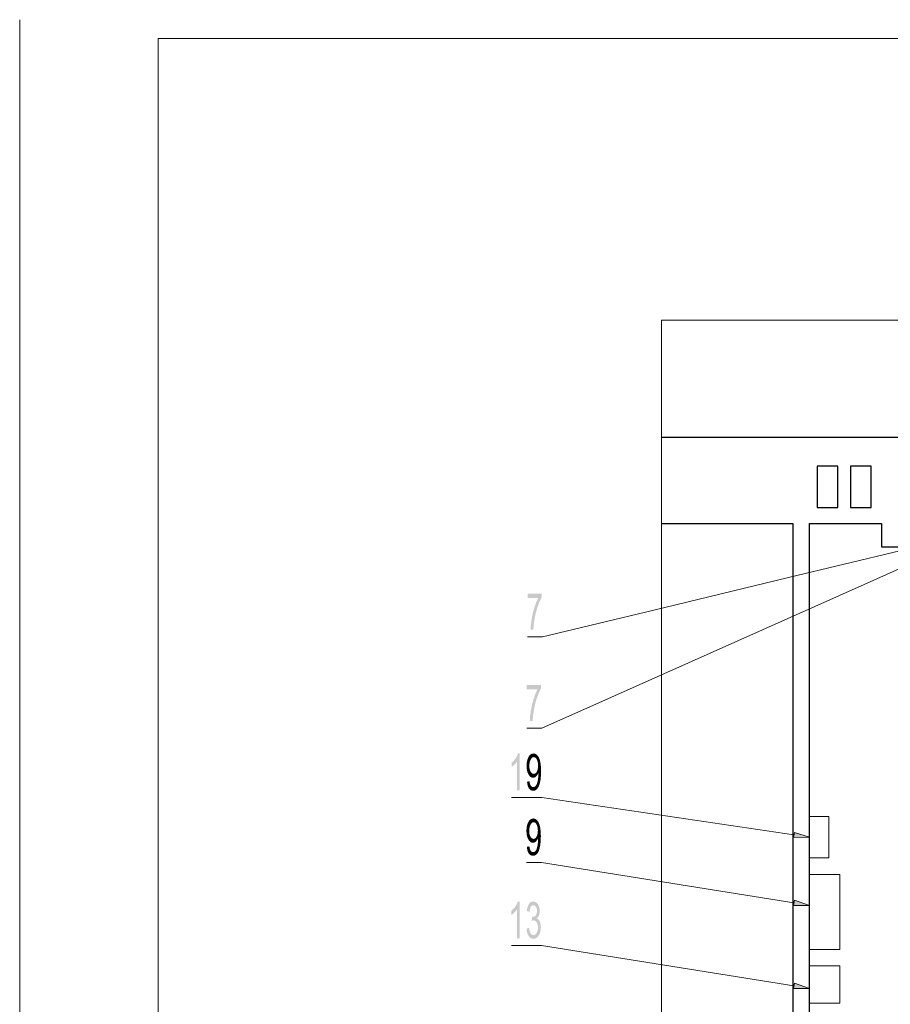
# Model space of a CAD drawing. Header units: millimetres. Extents: x 116 to 15750, y -6945 to 9999.
# Tile 48 of 150: x 3877 to 5162, y -2177 to -724. Entities that reach past the tile are written whole.
import ezdxf

# ---------------------------------------------------------------- set-up
doc = ezdxf.new("R2010")
doc.units = ezdxf.units.MM
doc.layers.get('0').update_dxf_attribs({"color": 252})
doc.layers.add('I-SCIANA', color=252, linetype='Continuous')

msp = doc.modelspace()

# ---------------------------------------------------------------- hatches: boundary and pattern name
h = msp.add_hatch(color=7)
h.dxf.hatch_style = 2
h.paths.add_polyline_path([(4647.3, -1576.3), (4644.2, -1582.5), (4641.6, -1589.7), (4639.1, -1597.8), (4637, -1606.5), (4635.6, -1615.3), (4634.9, -1624.4), (4630.9, -1624.4), (4631.3, -1616.8), (4632.4, -1608.8), (4634.1, -1600.2), (4636.4, -1591.9), (4639.1, -1584.2), (4642.2, -1577.6), (4626.4, -1577.6), (4626.4, -1571.1), (4647.3, -1571.1)])
h = msp.add_hatch(color=7)
h.dxf.hatch_style = 2
h.paths.add_polyline_path([(4646.2, -1711.1), (4643.2, -1717.3), (4640.4, -1724.5), (4637.9, -1732.7), (4636, -1741.3), (4634.6, -1750.1), (4633.8, -1759.1), (4629.7, -1759.1), (4630.2, -1751.6), (4631.3, -1743.5), (4633.1, -1735), (4635.3, -1726.7), (4638, -1719.1), (4641.1, -1712.3), (4625.2, -1712.3), (4625.2, -1705.9), (4646.2, -1705.9)])
h = msp.add_hatch(color=7)
h.dxf.hatch_style = 2
h.paths.add_polyline_path([(4614.8, -1861.3), (4610.8, -1861.3), (4610.8, -1819), (4608.6, -1822.1), (4606, -1824.7), (4602.8, -1827), (4602.8, -1820.7), (4606.1, -1817.8), (4608.6, -1814.5), (4610.7, -1811), (4612.2, -1807.1), (4614.8, -1807.1)])
h = msp.add_hatch(color=7)
h.dxf.hatch_style = 2
h.paths.add_polyline_path([(4625.6, -1818.1), (4626.6, -1815), (4630.9, -1816.4)])
h = msp.add_hatch(color=7)
h.dxf.hatch_style = 2
h.paths.add_polyline_path([(4625.6, -1818.1), (4630.9, -1816.4), (4629.8, -1819)])
h = msp.add_hatch(color=7)
h.dxf.hatch_style = 2
h.paths.add_polyline_path([(4626.6, -1815), (4627.8, -1812.2), (4629.3, -1809.9)])
h = msp.add_hatch(color=7)
h.dxf.hatch_style = 2
h.paths.add_polyline_path([(4626.6, -1815), (4629.3, -1809.9), (4632, -1814.6)])
h = msp.add_hatch(color=7)
h.dxf.hatch_style = 2
h.paths.add_polyline_path([(4626.6, -1815), (4632, -1814.6), (4630.9, -1816.4)])
h = msp.add_hatch(color=7)
h.dxf.hatch_style = 2
h.paths.add_polyline_path([(4629.3, -1809.9), (4631.1, -1808.3), (4633.1, -1813.4)])
h = msp.add_hatch(color=7)
h.dxf.hatch_style = 2
h.paths.add_polyline_path([(4629.3, -1809.9), (4633.1, -1813.4), (4632, -1814.6)])
h = msp.add_hatch(color=7)
h.dxf.hatch_style = 2
h.paths.add_polyline_path([(4631.1, -1808.3), (4633.1, -1807.4), (4634.2, -1812.7)])
h = msp.add_hatch(color=7)
h.dxf.hatch_style = 2
h.paths.add_polyline_path([(4631.1, -1808.3), (4634.2, -1812.7), (4633.1, -1813.4)])
h = msp.add_hatch(color=7)
h.dxf.hatch_style = 2
h.paths.add_polyline_path([(4633.1, -1807.4), (4635.1, -1807.1), (4636.9, -1807.3)])
h = msp.add_hatch(color=7)
h.dxf.hatch_style = 2
h.paths.add_polyline_path([(4633.1, -1807.4), (4636.9, -1807.3), (4635.6, -1812.5)])
h = msp.add_hatch(color=7)
h.dxf.hatch_style = 2
h.paths.add_polyline_path([(4633.1, -1807.4), (4635.6, -1812.5), (4634.2, -1812.7)])
h = msp.add_hatch(color=7)
h.dxf.hatch_style = 2
h.paths.add_polyline_path([(4636.9, -1807.3), (4636.9, -1812.7), (4635.6, -1812.5)])
h = msp.add_hatch(color=7)
h.dxf.hatch_style = 2
h.paths.add_polyline_path([(4636.9, -1807.3), (4638.5, -1808), (4636.9, -1812.7)])
h = msp.add_hatch(color=7)
h.dxf.hatch_style = 2
h.paths.add_polyline_path([(4638.5, -1808), (4638.1, -1813.4), (4636.9, -1812.7)])
h = msp.add_hatch(color=7)
h.dxf.hatch_style = 2
h.paths.add_polyline_path([(4638.5, -1808), (4640.2, -1809.1), (4638.1, -1813.4)])
h = msp.add_hatch(color=7)
h.dxf.hatch_style = 2
h.paths.add_polyline_path([(4640.2, -1809.1), (4639.2, -1814.5), (4638.1, -1813.4)])
h = msp.add_hatch(color=7)
h.dxf.hatch_style = 2
h.paths.add_polyline_path([(4640.2, -1809.1), (4641.6, -1810.8), (4639.2, -1814.5)])
h = msp.add_hatch(color=7)
h.dxf.hatch_style = 2
h.paths.add_polyline_path([(4641.6, -1810.8), (4640.1, -1816.1), (4639.2, -1814.5)])
h = msp.add_hatch(color=7)
h.dxf.hatch_style = 2
h.paths.add_polyline_path([(4641.6, -1810.8), (4643, -1812.9), (4640.1, -1816.1)])
h = msp.add_hatch(color=7)
h.dxf.hatch_style = 2
h.paths.add_polyline_path([(4643, -1812.9), (4641, -1818.7), (4640.1, -1816.1)])
h = msp.add_hatch(color=7)
h.dxf.hatch_style = 2
h.paths.add_polyline_path([(4643, -1812.9), (4644.4, -1816.4), (4641, -1818.7)])
h = msp.add_hatch(color=7)
h.dxf.hatch_style = 2
h.paths.add_polyline_path([(4644.4, -1816.4), (4641.7, -1821.6), (4641, -1818.7)])
h = msp.add_hatch(color=7)
h.dxf.hatch_style = 2
h.paths.add_polyline_path([(4644.4, -1816.4), (4645.4, -1820.9), (4641.7, -1821.6)])
h = msp.add_hatch(color=7)
h.dxf.hatch_style = 2
h.paths.add_polyline_path([(4629.2, -1822.2), (4625, -1825.3), (4625.1, -1821.5)])
h = msp.add_hatch(color=7)
h.dxf.hatch_style = 2
h.paths.add_polyline_path([(4629.2, -1822.2), (4629.1, -1825.5), (4625, -1825.3)])
h = msp.add_hatch(color=7)
h.dxf.hatch_style = 2
h.paths.add_polyline_path([(4625.1, -1829), (4625, -1825.3), (4629.1, -1825.5)])
h = msp.add_hatch(color=7)
h.dxf.hatch_style = 2
h.paths.add_polyline_path([(4625.1, -1821.5), (4625.6, -1818.1), (4629.8, -1819)])
h = msp.add_hatch(color=7)
h.dxf.hatch_style = 2
h.paths.add_polyline_path([(4625.1, -1821.5), (4629.8, -1819), (4629.2, -1822.2)])
h = msp.add_hatch(color=7)
h.dxf.hatch_style = 2
h.paths.add_polyline_path([(4625.1, -1829), (4629.1, -1825.5), (4629.2, -1828.7)])
h = msp.add_hatch(color=7)
h.dxf.hatch_style = 2
h.paths.add_polyline_path([(4625.6, -1832.5), (4625.1, -1829), (4629.2, -1828.7)])
h = msp.add_hatch(color=7)
h.dxf.hatch_style = 2
h.paths.add_polyline_path([(4625.6, -1832.5), (4629.2, -1828.7), (4629.8, -1831.5)])
h = msp.add_hatch(color=7)
h.dxf.hatch_style = 2
h.paths.add_polyline_path([(4646.1, -1826.5), (4646.2, -1833.1), (4641.1, -1831.2)])
h = msp.add_hatch(color=7)
h.dxf.hatch_style = 2
h.paths.add_polyline_path([(4646.1, -1826.5), (4641.1, -1831.2), (4641.7, -1828.3)])
h = msp.add_hatch(color=7)
h.dxf.hatch_style = 2
h.paths.add_polyline_path([(4645.4, -1820.9), (4641.9, -1825.1), (4641.7, -1821.6)])
h = msp.add_hatch(color=7)
h.dxf.hatch_style = 2
h.paths.add_polyline_path([(4641.7, -1828.3), (4641.9, -1825.1), (4646.1, -1826.5)])
h = msp.add_hatch(color=7)
h.dxf.hatch_style = 2
h.paths.add_polyline_path([(4645.4, -1820.9), (4646.1, -1826.5), (4641.9, -1825.1)])
h = msp.add_hatch(color=7)
h.dxf.hatch_style = 2
h.paths.add_polyline_path([(4626.5, -1835.5), (4625.6, -1832.5), (4629.8, -1831.5)])
h = msp.add_hatch(color=7)
h.dxf.hatch_style = 2
h.paths.add_polyline_path([(4626.5, -1835.5), (4629.8, -1831.5), (4630.9, -1833.9)])
h = msp.add_hatch(color=7)
h.dxf.hatch_style = 2
h.paths.add_polyline_path([(4629.2, -1840.2), (4626.5, -1835.5), (4630.9, -1833.9)])
h = msp.add_hatch(color=7)
h.dxf.hatch_style = 2
h.paths.add_polyline_path([(4629.2, -1840.2), (4627.8, -1838.1), (4626.5, -1835.5)])
h = msp.add_hatch(color=7)
h.dxf.hatch_style = 2
h.paths.add_polyline_path([(4629.2, -1840.2), (4630.9, -1833.9), (4631.9, -1835.4)])
h = msp.add_hatch(color=7)
h.dxf.hatch_style = 2
h.paths.add_polyline_path([(4630.8, -1841.7), (4629.2, -1840.2), (4631.9, -1835.4)])
h = msp.add_hatch(color=7)
h.dxf.hatch_style = 2
h.paths.add_polyline_path([(4630.8, -1841.7), (4631.9, -1835.4), (4633, -1836.4)])
h = msp.add_hatch(color=7)
h.dxf.hatch_style = 2
h.paths.add_polyline_path([(4632.6, -1842.6), (4630.8, -1841.7), (4633, -1836.4)])
h = msp.add_hatch(color=7)
h.dxf.hatch_style = 2
h.paths.add_polyline_path([(4632.6, -1842.6), (4633, -1836.4), (4634.1, -1837)])
h = msp.add_hatch(color=7)
h.dxf.hatch_style = 2
h.paths.add_polyline_path([(4634.1, -1837), (4634.6, -1842.9), (4632.6, -1842.6)])
h = msp.add_hatch(color=7)
h.dxf.hatch_style = 2
h.paths.add_polyline_path([(4634.1, -1837), (4635.5, -1837.2), (4636.1, -1842.7)])
h = msp.add_hatch(color=7)
h.dxf.hatch_style = 2
h.paths.add_polyline_path([(4634.1, -1837), (4636.1, -1842.7), (4634.6, -1842.9)])
h = msp.add_hatch(color=7)
h.dxf.hatch_style = 2
h.paths.add_polyline_path([(4639, -1841), (4635.5, -1837.2), (4636.9, -1837)])
h = msp.add_hatch(color=7)
h.dxf.hatch_style = 2
h.paths.add_polyline_path([(4639, -1841), (4636.1, -1842.7), (4635.5, -1837.2)])
h = msp.add_hatch(color=7)
h.dxf.hatch_style = 2
h.paths.add_polyline_path([(4639, -1841), (4637.6, -1842.1), (4636.1, -1842.7)])
h = msp.add_hatch(color=7)
h.dxf.hatch_style = 2
h.paths.add_polyline_path([(4640.8, -1838.7), (4636.9, -1837), (4638.1, -1836.4)])
h = msp.add_hatch(color=7)
h.dxf.hatch_style = 2
h.paths.add_polyline_path([(4640.8, -1838.7), (4639, -1841), (4636.9, -1837)])
h = msp.add_hatch(color=7)
h.dxf.hatch_style = 2
h.paths.add_polyline_path([(4640.8, -1838.7), (4638.1, -1836.4), (4639.2, -1835.3)])
h = msp.add_hatch(color=7)
h.dxf.hatch_style = 2
h.paths.add_polyline_path([(4642.2, -1835.9), (4639.2, -1835.3), (4640.2, -1833.8)])
h = msp.add_hatch(color=7)
h.dxf.hatch_style = 2
h.paths.add_polyline_path([(4642.2, -1835.9), (4640.8, -1838.7), (4639.2, -1835.3)])
h = msp.add_hatch(color=7)
h.dxf.hatch_style = 2
h.paths.add_polyline_path([(4640.2, -1833.8), (4641.1, -1831.2), (4642.2, -1835.9)])
h = msp.add_hatch(color=7)
h.dxf.hatch_style = 2
h.paths.add_polyline_path([(4641.1, -1831.2), (4646.2, -1833.1), (4642.3, -1835.9)])
h = msp.add_hatch(color=7)
h.dxf.hatch_style = 2
h.paths.add_polyline_path([(4641.1, -1831.2), (4642.3, -1835.9), (4642.2, -1835.9)])
h = msp.add_hatch(color=7)
h.dxf.hatch_style = 2
h.paths.add_polyline_path([(4641.5, -1847), (4642.1, -1842), (4646.1, -1840)])
h = msp.add_hatch(color=7)
h.dxf.hatch_style = 2
h.paths.add_polyline_path([(4641.5, -1847), (4646.1, -1840), (4645.5, -1845.9)])
h = msp.add_hatch(color=7)
h.dxf.hatch_style = 2
h.paths.add_polyline_path([(4646.2, -1833.1), (4646.1, -1840), (4642.1, -1842)])
h = msp.add_hatch(color=7)
h.dxf.hatch_style = 2
h.paths.add_polyline_path([(4646.2, -1833.1), (4642.1, -1842), (4642.3, -1835.9)])
h = msp.add_hatch(color=7)
h.dxf.hatch_style = 2
h.paths.add_polyline_path([(4626.2, -1852.9), (4625.5, -1848.7), (4629.4, -1848.3)])
h = msp.add_hatch(color=7)
h.dxf.hatch_style = 2
h.paths.add_polyline_path([(4626.2, -1852.9), (4629.4, -1848.3), (4629.7, -1850.9)])
h = msp.add_hatch(color=7)
h.dxf.hatch_style = 2
h.paths.add_polyline_path([(4626.2, -1852.9), (4629.7, -1850.9), (4630.4, -1853)])
h = msp.add_hatch(color=7)
h.dxf.hatch_style = 2
h.paths.add_polyline_path([(4628.5, -1858.8), (4627.1, -1856.3), (4626.2, -1852.9)])
h = msp.add_hatch(color=7)
h.dxf.hatch_style = 2
h.paths.add_polyline_path([(4628.5, -1858.8), (4626.2, -1852.9), (4630.4, -1853)])
h = msp.add_hatch(color=7)
h.dxf.hatch_style = 2
h.paths.add_polyline_path([(4628.5, -1858.8), (4630.4, -1853), (4631.1, -1854.6)])
h = msp.add_hatch(color=7)
h.dxf.hatch_style = 2
h.paths.add_polyline_path([(4629.8, -1860.3), (4628.5, -1858.8), (4631.1, -1854.6)])
h = msp.add_hatch(color=7)
h.dxf.hatch_style = 2
h.paths.add_polyline_path([(4629.8, -1860.3), (4631.1, -1854.6), (4632.2, -1855.8)])
h = msp.add_hatch(color=7)
h.dxf.hatch_style = 2
h.paths.add_polyline_path([(4631.3, -1861.4), (4629.8, -1860.3), (4632.2, -1855.8)])
h = msp.add_hatch(color=7)
h.dxf.hatch_style = 2
h.paths.add_polyline_path([(4631.3, -1861.4), (4632.2, -1855.8), (4633.4, -1856.5)])
h = msp.add_hatch(color=7)
h.dxf.hatch_style = 2
h.paths.add_polyline_path([(4634.7, -1862.2), (4631.3, -1861.4), (4633.4, -1856.5)])
h = msp.add_hatch(color=7)
h.dxf.hatch_style = 2
h.paths.add_polyline_path([(4634.7, -1862.2), (4633.4, -1856.5), (4634.7, -1856.8)])
h = msp.add_hatch(color=7)
h.dxf.hatch_style = 2
h.paths.add_polyline_path([(4638.7, -1861.1), (4634.7, -1856.8), (4636.1, -1856.6)])
h = msp.add_hatch(color=7)
h.dxf.hatch_style = 2
h.paths.add_polyline_path([(4638.7, -1861.1), (4634.7, -1862.2), (4634.7, -1856.8)])
h = msp.add_hatch(color=7)
h.dxf.hatch_style = 2
h.paths.add_polyline_path([(4640.4, -1859.6), (4636.1, -1856.6), (4637.4, -1855.8)])
h = msp.add_hatch(color=7)
h.dxf.hatch_style = 2
h.paths.add_polyline_path([(4640.4, -1859.6), (4638.7, -1861.1), (4636.1, -1856.6)])
h = msp.add_hatch(color=7)
h.dxf.hatch_style = 2
h.paths.add_polyline_path([(4640.4, -1859.6), (4637.4, -1855.8), (4638.5, -1854.8)])
h = msp.add_hatch(color=7)
h.dxf.hatch_style = 2
h.paths.add_polyline_path([(4643.3, -1855), (4638.5, -1854.8), (4639.5, -1853.1)])
h = msp.add_hatch(color=7)
h.dxf.hatch_style = 2
h.paths.add_polyline_path([(4643.3, -1855), (4640.4, -1859.6), (4638.5, -1854.8)])
h = msp.add_hatch(color=7)
h.dxf.hatch_style = 2
h.paths.add_polyline_path([(4644.6, -1850.9), (4643.3, -1855), (4639.5, -1853.1)])
h = msp.add_hatch(color=7)
h.dxf.hatch_style = 2
h.paths.add_polyline_path([(4644.6, -1850.9), (4639.5, -1853.1), (4640.4, -1851.2)])
h = msp.add_hatch(color=7)
h.dxf.hatch_style = 2
h.paths.add_polyline_path([(4640.4, -1851.2), (4641.5, -1847), (4645.5, -1845.9)])
h = msp.add_hatch(color=7)
h.dxf.hatch_style = 2
h.paths.add_polyline_path([(4640.4, -1851.2), (4645.5, -1845.9), (4644.6, -1850.9)])
h = msp.add_hatch(color=7)
h.dxf.hatch_style = 2
h.paths.add_polyline_path([(4643.3, -1855), (4641.9, -1857.5), (4640.4, -1859.6)])
h = msp.add_hatch(color=7)
h.dxf.hatch_style = 2
h.paths.add_polyline_path([(4634.7, -1862.2), (4632.8, -1862), (4631.3, -1861.4)])
h = msp.add_hatch(color=7)
h.dxf.hatch_style = 2
h.paths.add_polyline_path([(4638.7, -1861.1), (4636.7, -1862), (4634.7, -1862.2)])
h = msp.add_hatch(color=7)
h.dxf.hatch_style = 2
h.paths.add_polyline_path([(4630.8, -1904.3), (4632.7, -1903.4), (4634, -1908.7)])
h = msp.add_hatch(color=7)
h.dxf.hatch_style = 2
h.paths.add_polyline_path([(4632.7, -1903.4), (4634.9, -1903), (4636.6, -1903.3)])
h = msp.add_hatch(color=7)
h.dxf.hatch_style = 2
h.paths.add_polyline_path([(4632.7, -1903.4), (4636.6, -1903.3), (4635.3, -1908.5)])
h = msp.add_hatch(color=7)
h.dxf.hatch_style = 2
h.paths.add_polyline_path([(4632.7, -1903.4), (4635.3, -1908.5), (4634, -1908.7)])
h = msp.add_hatch(color=7)
h.dxf.hatch_style = 2
h.paths.add_polyline_path([(4636.6, -1903.3), (4636.6, -1908.7), (4635.3, -1908.5)])
h = msp.add_hatch(color=7)
h.dxf.hatch_style = 2
h.paths.add_polyline_path([(4636.6, -1903.3), (4638.3, -1904), (4636.6, -1908.7)])
h = msp.add_hatch(color=7)
h.dxf.hatch_style = 2
h.paths.add_polyline_path([(4629, -1918.1), (4624.7, -1921.3), (4624.9, -1917.5)])
h = msp.add_hatch(color=7)
h.dxf.hatch_style = 2
h.paths.add_polyline_path([(4629, -1918.1), (4628.8, -1921.5), (4624.7, -1921.3)])
h = msp.add_hatch(color=7)
h.dxf.hatch_style = 2
h.paths.add_polyline_path([(4624.9, -1917.5), (4625.4, -1914), (4629.6, -1915)])
h = msp.add_hatch(color=7)
h.dxf.hatch_style = 2
h.paths.add_polyline_path([(4624.9, -1917.5), (4629.6, -1915), (4629, -1918.1)])
h = msp.add_hatch(color=7)
h.dxf.hatch_style = 2
h.paths.add_polyline_path([(4625.4, -1914), (4626.3, -1910.9), (4630.7, -1912.3)])
h = msp.add_hatch(color=7)
h.dxf.hatch_style = 2
h.paths.add_polyline_path([(4625.4, -1914), (4630.7, -1912.3), (4629.6, -1915)])
h = msp.add_hatch(color=7)
h.dxf.hatch_style = 2
h.paths.add_polyline_path([(4626.3, -1910.9), (4627.6, -1908.2), (4629.1, -1905.9)])
h = msp.add_hatch(color=7)
h.dxf.hatch_style = 2
h.paths.add_polyline_path([(4626.3, -1910.9), (4629.1, -1905.9), (4631.7, -1910.7)])
h = msp.add_hatch(color=7)
h.dxf.hatch_style = 2
h.paths.add_polyline_path([(4626.3, -1910.9), (4631.7, -1910.7), (4630.7, -1912.3)])
h = msp.add_hatch(color=7)
h.dxf.hatch_style = 2
h.paths.add_polyline_path([(4629.1, -1905.9), (4630.8, -1904.3), (4632.7, -1909.5)])
h = msp.add_hatch(color=7)
h.dxf.hatch_style = 2
h.paths.add_polyline_path([(4629.1, -1905.9), (4632.7, -1909.5), (4631.7, -1910.7)])
h = msp.add_hatch(color=7)
h.dxf.hatch_style = 2
h.paths.add_polyline_path([(4630.8, -1904.3), (4634, -1908.7), (4632.7, -1909.5)])
h = msp.add_hatch(color=7)
h.dxf.hatch_style = 2
h.paths.add_polyline_path([(4638.3, -1904), (4637.8, -1909.4), (4636.6, -1908.7)])
h = msp.add_hatch(color=7)
h.dxf.hatch_style = 2
h.paths.add_polyline_path([(4638.3, -1904), (4639.8, -1905.2), (4637.8, -1909.4)])
h = msp.add_hatch(color=7)
h.dxf.hatch_style = 2
h.paths.add_polyline_path([(4639.8, -1905.2), (4638.9, -1910.5), (4637.8, -1909.4)])
h = msp.add_hatch(color=7)
h.dxf.hatch_style = 2
h.paths.add_polyline_path([(4639.8, -1905.2), (4641.3, -1906.8), (4638.9, -1910.5)])
h = msp.add_hatch(color=7)
h.dxf.hatch_style = 2
h.paths.add_polyline_path([(4641.3, -1906.8), (4639.8, -1912.1), (4638.9, -1910.5)])
h = msp.add_hatch(color=7)
h.dxf.hatch_style = 2
h.paths.add_polyline_path([(4641.3, -1906.8), (4642.6, -1908.9), (4639.8, -1912.1)])
h = msp.add_hatch(color=7)
h.dxf.hatch_style = 2
h.paths.add_polyline_path([(4642.6, -1908.9), (4640.8, -1914.7), (4639.8, -1912.1)])
h = msp.add_hatch(color=7)
h.dxf.hatch_style = 2
h.paths.add_polyline_path([(4642.6, -1908.9), (4644.1, -1912.4), (4640.8, -1914.7)])
h = msp.add_hatch(color=7)
h.dxf.hatch_style = 2
h.paths.add_polyline_path([(4644.1, -1912.4), (4641.3, -1917.7), (4640.8, -1914.7)])
h = msp.add_hatch(color=7)
h.dxf.hatch_style = 2
h.paths.add_polyline_path([(4644.1, -1912.4), (4645.1, -1916.9), (4641.3, -1917.7)])
h = msp.add_hatch(color=7)
h.dxf.hatch_style = 2
h.paths.add_polyline_path([(4645.1, -1916.9), (4641.6, -1921), (4641.3, -1917.7)])
h = msp.add_hatch(color=7)
h.dxf.hatch_style = 2
h.paths.add_polyline_path([(4645.1, -1916.9), (4645.8, -1922.5), (4641.6, -1921)])
h = msp.add_hatch(color=7)
h.dxf.hatch_style = 2
h.paths.add_polyline_path([(4624.9, -1925.1), (4624.7, -1921.3), (4628.8, -1921.5)])
h = msp.add_hatch(color=7)
h.dxf.hatch_style = 2
h.paths.add_polyline_path([(4624.9, -1925.1), (4628.8, -1921.5), (4629, -1924.8)])
h = msp.add_hatch(color=7)
h.dxf.hatch_style = 2
h.paths.add_polyline_path([(4625.4, -1928.4), (4624.9, -1925.1), (4629, -1924.8)])
h = msp.add_hatch(color=7)
h.dxf.hatch_style = 2
h.paths.add_polyline_path([(4625.4, -1928.4), (4629, -1924.8), (4629.6, -1927.6)])
h = msp.add_hatch(color=7)
h.dxf.hatch_style = 2
h.paths.add_polyline_path([(4626.3, -1931.4), (4625.4, -1928.4), (4629.6, -1927.6)])
h = msp.add_hatch(color=7)
h.dxf.hatch_style = 2
h.paths.add_polyline_path([(4626.3, -1931.4), (4629.6, -1927.6), (4630.6, -1929.9)])
h = msp.add_hatch(color=7)
h.dxf.hatch_style = 2
h.paths.add_polyline_path([(4629, -1936.2), (4626.3, -1931.4), (4630.6, -1929.9)])
h = msp.add_hatch(color=7)
h.dxf.hatch_style = 2
h.paths.add_polyline_path([(4629, -1936.2), (4627.5, -1934), (4626.3, -1931.4)])
h = msp.add_hatch(color=7)
h.dxf.hatch_style = 2
h.paths.add_polyline_path([(4629, -1936.2), (4630.6, -1929.9), (4631.7, -1931.3)])
h = msp.add_hatch(color=7)
h.dxf.hatch_style = 2
h.paths.add_polyline_path([(4630.6, -1937.7), (4629, -1936.2), (4631.7, -1931.3)])
h = msp.add_hatch(color=7)
h.dxf.hatch_style = 2
h.paths.add_polyline_path([(4630.6, -1937.7), (4631.7, -1931.3), (4632.7, -1932.3)])
h = msp.add_hatch(color=7)
h.dxf.hatch_style = 2
h.paths.add_polyline_path([(4632.3, -1938.6), (4630.6, -1937.7), (4632.7, -1932.3)])
h = msp.add_hatch(color=7)
h.dxf.hatch_style = 2
h.paths.add_polyline_path([(4632.3, -1938.6), (4632.7, -1932.3), (4633.9, -1932.9)])
h = msp.add_hatch(color=7)
h.dxf.hatch_style = 2
h.paths.add_polyline_path([(4640.5, -1934.8), (4636.6, -1932.9), (4637.8, -1932.3)])
h = msp.add_hatch(color=7)
h.dxf.hatch_style = 2
h.paths.add_polyline_path([(4640.5, -1934.8), (4637.8, -1932.3), (4639, -1931.2)])
h = msp.add_hatch(color=7)
h.dxf.hatch_style = 2
h.paths.add_polyline_path([(4641.9, -1931.9), (4639, -1931.2), (4639.8, -1929.7)])
h = msp.add_hatch(color=7)
h.dxf.hatch_style = 2
h.paths.add_polyline_path([(4641.9, -1931.9), (4640.5, -1934.8), (4639, -1931.2)])
h = msp.add_hatch(color=7)
h.dxf.hatch_style = 2
h.paths.add_polyline_path([(4639.8, -1929.7), (4640.8, -1927.2), (4641.9, -1931.9)])
h = msp.add_hatch(color=7)
h.dxf.hatch_style = 2
h.paths.add_polyline_path([(4645.8, -1922.5), (4646, -1929.2), (4640.8, -1927.2)])
h = msp.add_hatch(color=7)
h.dxf.hatch_style = 2
h.paths.add_polyline_path([(4645.8, -1922.5), (4640.8, -1927.2), (4641.3, -1924.3)])
h = msp.add_hatch(color=7)
h.dxf.hatch_style = 2
h.paths.add_polyline_path([(4640.8, -1927.2), (4646, -1929.2), (4642, -1931.9)])
h = msp.add_hatch(color=7)
h.dxf.hatch_style = 2
h.paths.add_polyline_path([(4640.8, -1927.2), (4642, -1931.9), (4641.9, -1931.9)])
h = msp.add_hatch(color=7)
h.dxf.hatch_style = 2
h.paths.add_polyline_path([(4641.3, -1924.3), (4641.6, -1921), (4645.8, -1922.5)])
h = msp.add_hatch(color=7)
h.dxf.hatch_style = 2
h.paths.add_polyline_path([(4646, -1929.2), (4645.8, -1936), (4641.8, -1937.9)])
h = msp.add_hatch(color=7)
h.dxf.hatch_style = 2
h.paths.add_polyline_path([(4646, -1929.2), (4641.8, -1937.9), (4642, -1931.9)])
h = msp.add_hatch(color=7)
h.dxf.hatch_style = 2
h.paths.add_polyline_path([(5020.2, -1923.5), (5042.4, -1930.7), (5019.1, -1931.1)])
h = msp.add_hatch(color=7)
h.dxf.hatch_style = 2
h.paths.add_polyline_path([(4625.9, -1948.9), (4625.3, -1944.8), (4629.1, -1944.2)])
h = msp.add_hatch(color=7)
h.dxf.hatch_style = 2
h.paths.add_polyline_path([(4625.9, -1948.9), (4629.1, -1944.2), (4629.5, -1946.8)])
h = msp.add_hatch(color=7)
h.dxf.hatch_style = 2
h.paths.add_polyline_path([(4625.9, -1948.9), (4629.5, -1946.8), (4630.1, -1949)])
h = msp.add_hatch(color=7)
h.dxf.hatch_style = 2
h.paths.add_polyline_path([(4633.9, -1932.9), (4634.2, -1939), (4632.3, -1938.6)])
h = msp.add_hatch(color=7)
h.dxf.hatch_style = 2
h.paths.add_polyline_path([(4633.9, -1932.9), (4635.2, -1933.2), (4635.9, -1938.8)])
h = msp.add_hatch(color=7)
h.dxf.hatch_style = 2
h.paths.add_polyline_path([(4633.9, -1932.9), (4635.9, -1938.8), (4634.2, -1939)])
h = msp.add_hatch(color=7)
h.dxf.hatch_style = 2
h.paths.add_polyline_path([(4638.8, -1937), (4635.2, -1933.2), (4636.6, -1932.9)])
h = msp.add_hatch(color=7)
h.dxf.hatch_style = 2
h.paths.add_polyline_path([(4638.8, -1937), (4635.9, -1938.8), (4635.2, -1933.2)])
h = msp.add_hatch(color=7)
h.dxf.hatch_style = 2
h.paths.add_polyline_path([(4638.8, -1937), (4637.4, -1938.1), (4635.9, -1938.8)])
h = msp.add_hatch(color=7)
h.dxf.hatch_style = 2
h.paths.add_polyline_path([(4640.5, -1934.8), (4638.8, -1937), (4636.6, -1932.9)])
h = msp.add_hatch(color=7)
h.dxf.hatch_style = 2
h.paths.add_polyline_path([(4644.2, -1946.9), (4643, -1951), (4639.2, -1949.2)])
h = msp.add_hatch(color=7)
h.dxf.hatch_style = 2
h.paths.add_polyline_path([(4644.2, -1946.9), (4639.2, -1949.2), (4640.1, -1947.1)])
h = msp.add_hatch(color=7)
h.dxf.hatch_style = 2
h.paths.add_polyline_path([(4640.1, -1947.1), (4641.1, -1942.9), (4645.2, -1941.9)])
h = msp.add_hatch(color=7)
h.dxf.hatch_style = 2
h.paths.add_polyline_path([(4640.1, -1947.1), (4645.2, -1941.9), (4644.2, -1946.9)])
h = msp.add_hatch(color=7)
h.dxf.hatch_style = 2
h.paths.add_polyline_path([(4641.1, -1942.9), (4641.8, -1937.9), (4645.8, -1936)])
h = msp.add_hatch(color=7)
h.dxf.hatch_style = 2
h.paths.add_polyline_path([(4641.1, -1942.9), (4645.8, -1936), (4645.2, -1941.9)])
h = msp.add_hatch(color=7)
h.dxf.hatch_style = 2
h.paths.add_polyline_path([(4628.2, -1954.9), (4626.8, -1952.3), (4625.9, -1948.9)])
h = msp.add_hatch(color=7)
h.dxf.hatch_style = 2
h.paths.add_polyline_path([(4628.2, -1954.9), (4625.9, -1948.9), (4630.1, -1949)])
h = msp.add_hatch(color=7)
h.dxf.hatch_style = 2
h.paths.add_polyline_path([(4628.2, -1954.9), (4630.1, -1949), (4630.9, -1950.6)])
h = msp.add_hatch(color=7)
h.dxf.hatch_style = 2
h.paths.add_polyline_path([(4629.6, -1956.3), (4628.2, -1954.9), (4630.9, -1950.6)])
h = msp.add_hatch(color=7)
h.dxf.hatch_style = 2
h.paths.add_polyline_path([(4629.6, -1956.3), (4630.9, -1950.6), (4631.9, -1951.8)])
h = msp.add_hatch(color=7)
h.dxf.hatch_style = 2
h.paths.add_polyline_path([(4631, -1957.4), (4629.6, -1956.3), (4631.9, -1951.8)])
h = msp.add_hatch(color=7)
h.dxf.hatch_style = 2
h.paths.add_polyline_path([(4631, -1957.4), (4631.9, -1951.8), (4633.1, -1952.5)])
h = msp.add_hatch(color=7)
h.dxf.hatch_style = 2
h.paths.add_polyline_path([(4634.4, -1958.2), (4631, -1957.4), (4633.1, -1952.5)])
h = msp.add_hatch(color=7)
h.dxf.hatch_style = 2
h.paths.add_polyline_path([(4634.4, -1958.2), (4632.6, -1958), (4631, -1957.4)])
h = msp.add_hatch(color=7)
h.dxf.hatch_style = 2
h.paths.add_polyline_path([(4634.4, -1958.2), (4633.1, -1952.5), (4634.5, -1952.7)])
h = msp.add_hatch(color=7)
h.dxf.hatch_style = 2
h.paths.add_polyline_path([(4638.4, -1957), (4634.4, -1958.2), (4634.5, -1952.7)])
h = msp.add_hatch(color=7)
h.dxf.hatch_style = 2
h.paths.add_polyline_path([(4638.4, -1957), (4636.5, -1957.9), (4634.4, -1958.2)])
h = msp.add_hatch(color=7)
h.dxf.hatch_style = 2
h.paths.add_polyline_path([(4638.4, -1957), (4634.5, -1952.7), (4635.9, -1952.5)])
h = msp.add_hatch(color=7)
h.dxf.hatch_style = 2
h.paths.add_polyline_path([(4640.2, -1955.6), (4635.9, -1952.5), (4637.1, -1951.9)])
h = msp.add_hatch(color=7)
h.dxf.hatch_style = 2
h.paths.add_polyline_path([(4640.2, -1955.6), (4638.4, -1957), (4635.9, -1952.5)])
h = msp.add_hatch(color=7)
h.dxf.hatch_style = 2
h.paths.add_polyline_path([(4640.2, -1955.6), (4637.1, -1951.9), (4638.2, -1950.7)])
h = msp.add_hatch(color=7)
h.dxf.hatch_style = 2
h.paths.add_polyline_path([(4643, -1951), (4638.2, -1950.7), (4639.2, -1949.2)])
h = msp.add_hatch(color=7)
h.dxf.hatch_style = 2
h.paths.add_polyline_path([(4643, -1951), (4640.2, -1955.6), (4638.2, -1950.7)])
h = msp.add_hatch(color=7)
h.dxf.hatch_style = 2
h.paths.add_polyline_path([(4643, -1951), (4641.7, -1953.6), (4640.2, -1955.6)])
h = msp.add_hatch(color=7)
h.dxf.hatch_style = 2
h.paths.add_polyline_path([(4614.6, -2079.8), (4610.6, -2079.8), (4610.6, -2037.6), (4608.3, -2040.6), (4605.7, -2043.2), (4602.6, -2045.6), (4602.6, -2039.2), (4605.7, -2036.3), (4608.3, -2033.1), (4610.5, -2029.4), (4612, -2025.6), (4614.6, -2025.6)])
h = msp.add_hatch(color=7)
h.dxf.hatch_style = 2
h.paths.add_polyline_path([(4639.9, -2050.6), (4641.8, -2051.6), (4643.3, -2053.2), (4644.5, -2055.5), (4645.3, -2058.1), (4645.8, -2060.9), (4646, -2064), (4645.8, -2067.4), (4645.2, -2070.6), (4644.1, -2073.4), (4642.7, -2076), (4641, -2078), (4639.2, -2079.5), (4637.3, -2080.4), (4635.1, -2080.7), (4633, -2080.5), (4631.1, -2079.7), (4629.5, -2078.4), (4628, -2076.5), (4626.4, -2073.5), (4625.3, -2069.9), (4624.8, -2065.6), (4628.8, -2064.6), (4629.2, -2067.9), (4629.9, -2070.5), (4630.9, -2072.7), (4632.1, -2074.1), (4633.5, -2075), (4635.1, -2075.2), (4636.4, -2075), (4637.6, -2074.5), (4638.8, -2073.4), (4639.7, -2072), (4640.8, -2069.7), (4641.5, -2067.1), (4641.7, -2064.1), (4641.6, -2061.2), (4640.9, -2058.7), (4639.9, -2056.5), (4638.7, -2054.9), (4637.1, -2053.8), (4635.3, -2053.5), (4634.1, -2053.7), (4632.5, -2054.3), (4633.1, -2048.5), (4634.5, -2048.4), (4635.5, -2048.1), (4636.5, -2047.7), (4637.6, -2047), (4638.7, -2045.8), (4639.5, -2044.1), (4640.1, -2042), (4640.3, -2039.4), (4640.1, -2037), (4639.5, -2034.9), (4638.7, -2033.2), (4637.6, -2032), (4636.3, -2031.3), (4635, -2031), (4633.5, -2031.4), (4632.2, -2032.1), (4631, -2033.6), (4630.2, -2035.6), (4629.5, -2037.9), (4629.2, -2040.8), (4625.2, -2039.6), (4625.9, -2035.3), (4627, -2031.8), (4628.5, -2029.1), (4629.9, -2027.6), (4631.4, -2026.4), (4633.1, -2025.8), (4634.9, -2025.6), (4636.8, -2025.9), (4638.5, -2026.6), (4640.2, -2027.9), (4641.7, -2029.6), (4643.2, -2032.5), (4644, -2035.9), (4644.4, -2039.6), (4644.1, -2042.4), (4643.6, -2045), (4642.7, -2047.2), (4641.5, -2049), (4639.9, -2050.5)])
h = msp.add_hatch(color=7)
h.dxf.hatch_style = 2
h.paths.add_polyline_path([(5020.3, -2023.8), (5042.4, -2031.3), (5019.1, -2031.5)])
h = msp.add_hatch(color=7)
h.dxf.hatch_style = 2
h.paths.add_polyline_path([(5020.3, -2146.3), (5042.4, -2153.8), (5019.1, -2154)])

# ---------------------------------------------------------------- linework, layer by layer
at = {"color": 9, "lineweight": 0, "true_color": 0xbababa}
msp.add_lwpolyline([(3876.7, -724.1), (3876.7, -3717.5)], dxfattribs=at)
at = {"color": 7, "lineweight": 0}
for points in [[(4081, -3682.4), (8114.4, -3682.4), (8114.4, -751.7), (4081, -751.7)], [(4824.2, -3087.5), (6580.6, -3087.5), (6580.6, -1167.7), (4824.2, -1167.7)], [(5042.4, -1961.3), (5071, -1961.3), (5071, -1900), (5042.4, -1900)], [(5020.2, -1923.5), (5042.4, -1930.7), (5019.1, -1931.1)], [(5042.4, -2096.2), (5087.4, -2096.2), (5087.4, -1985.9), (5042.4, -1985.9)], [(5020.3, -2023.8), (5042.4, -2031.3), (5019.1, -2031.5)], [(5042.4, -2175.8), (5087.4, -2175.8), (5087.4, -2120.7), (5042.4, -2120.7)], [(5020.3, -2146.3), (5042.4, -2153.8), (5019.1, -2154)]]:
    msp.add_lwpolyline(points, close=True, dxfattribs=at)
for points in [[(5175.9, -1507.8), (5011.5, -1547.5), (4812.9, -1595.4), (4648.4, -1635.1), (4647.6, -1635.1)], [(5226.4, -1511.7), (5123.3, -1557.7), (4936.8, -1640.8), (4750.3, -1724.1), (4647.4, -1770), (4646.5, -1770)], [(4626.4, -1635.1), (4647.6, -1635.1)], [(4625.2, -1770), (4646.5, -1770)], [(4602.8, -1872.1), (4646.5, -1872.1)], [(5019.6, -1927.4), (4833.4, -1899.7), (4647.4, -1872.1), (4646.5, -1872.1)], [(4624.7, -1968), (4646.2, -1968)], [(5019.6, -2027.6), (4647, -1968), (4646.2, -1968)], [(4602.6, -2090.6), (4646.2, -2090.6)], [(5019.6, -2150.2), (4647, -2090.6), (4646.2, -2090.6)]]:
    msp.add_lwpolyline(points, dxfattribs=at)
at = {"layer": 'I-SCIANA', "linetype": 'Continuous', "lineweight": 25}
for points in [[(5598.4, -1340.9), (4824.2, -1340.9)], [(4824.2, -1467.7), (5017.9, -1467.7)], [(5017.9, -1467.7), (5017.9, -2233.5)], [(5017.9, -2258), (5017.9, -2427.5), (5042.4, -2427.5), (5042.4, -1467.7)], [(5042.4, -1467.7), (5148.6, -1467.7)], [(5148.6, -1502.3), (5297.7, -1502.3), (5297.7, -1467.7)], [(5148.6, -1467.7), (5148.6, -1502.3)]]:
    msp.add_lwpolyline(points, dxfattribs=at)
for points in [[(5053.8, -1444.2), (5084.5, -1444.2), (5084.5, -1383), (5053.8, -1383)], [(5102.9, -1444.2), (5133.4, -1444.2), (5133.4, -1383), (5102.9, -1383)]]:
    msp.add_lwpolyline(points, close=True, dxfattribs=at)

doc.saveas('drawing.dxf')
